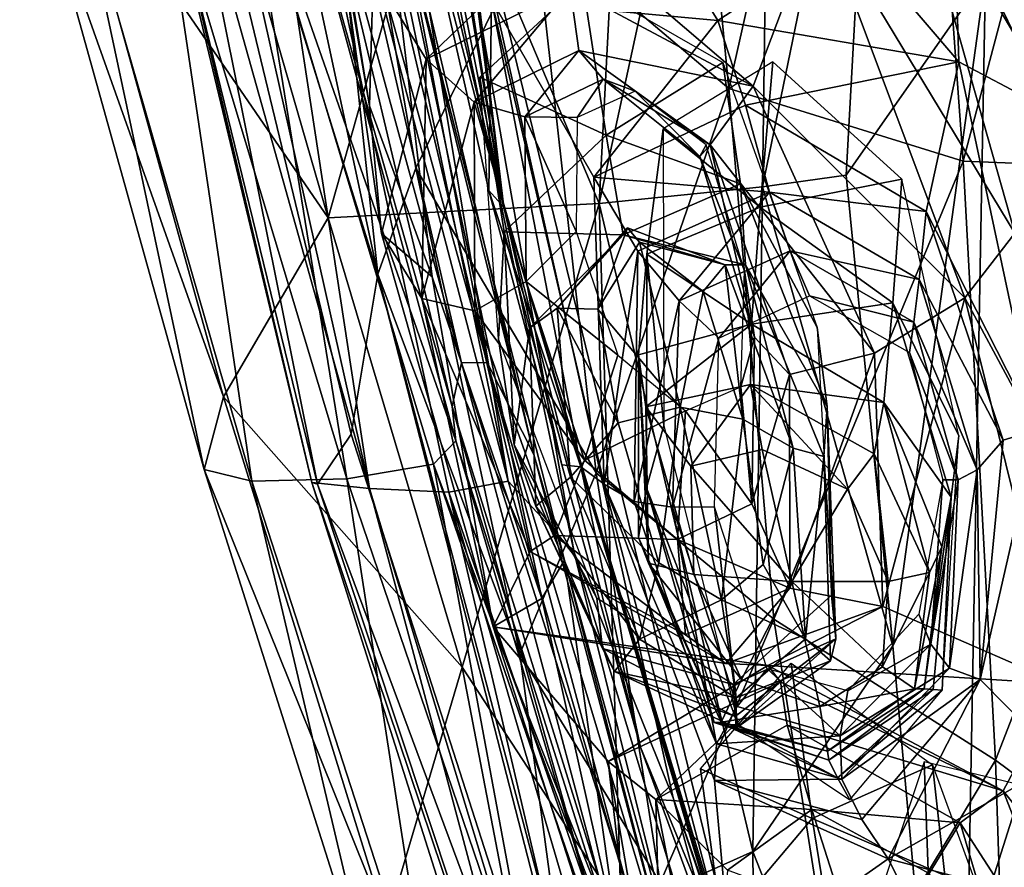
# Model space of a CAD drawing. Extents: x -76 to 76, y -20 to 79.
# Tile 13 of 175: x -0.893 to -0.298, y -18.351 to -17.838. Entities that reach past the tile are written whole.
import ezdxf

# ---------------------------------------------------------------- set-up
doc = ezdxf.new("R2010")
doc.units = 0

msp = doc.modelspace()

# ---------------------------------------------------------------- linework, layer by layer
for points in [[(-0.74654, -16.83676, 25.42612), (-0.73336, -16.85338, 25.43403), (-0.60054, -17.95145, 25.36654)], [(-0.71806, -17.24264, 25.44627), (-0.74654, -16.83676, 25.42612), (-0.60054, -17.95145, 25.36654)], [(-0.6546, -17.61019, 25.53003), (-0.60054, -17.95145, 25.36654), (-0.73336, -16.85338, 25.43403)], [(-0.71633, -17.36827, 25.49689), (-0.71806, -17.24264, 25.44627), (-0.60054, -17.95145, 25.36654)], [(-0.59793, -18.11714, 25.66612), (-0.76294, -17.32333, 25.74023), (-0.80102, -17.34014, 25.74093)], [(-0.76294, -17.32333, 25.74023), (-0.59793, -18.11714, 25.66612), (-0.72058, -17.38614, 25.68214)], [(-0.85417, -17.35131, 25.69879), (-0.68175, -18.12168, 25.62743), (-0.80102, -17.34014, 25.74093)], [(-0.68175, -18.12168, 25.62743), (-0.63381, -18.12382, 25.66545), (-0.80102, -17.34014, 25.74093)], [(-0.63381, -18.12382, 25.66545), (-0.59793, -18.11714, 25.66612), (-0.80102, -17.34014, 25.74093)], [(-0.68175, -18.12168, 25.62743), (-0.85417, -17.35131, 25.69879), (-0.89327, -17.36764, 25.62795)], [(-0.63961, -17.71992, 26.43164), (-0.54287, -17.94925, 26.47017), (-0.5125, -17.36156, 26.6471)], [(-0.43777, -17.46297, 26.73144), (-0.5125, -17.36156, 26.6471), (-0.54287, -17.94925, 26.47017)], [(-0.71661, -18.11795, 25.5647), (-0.89327, -17.36764, 25.62795), (-0.88916, -17.3983, 25.53246)], [(-0.71661, -18.11795, 25.5647), (-0.68175, -18.12168, 25.62743), (-0.89327, -17.36764, 25.62795)], [(-0.67364, -17.64281, 25.49241), (-0.71633, -17.36827, 25.49689), (-0.60054, -17.95145, 25.36654)], [(-0.59793, -18.11714, 25.66612), (-0.55809, -18.16034, 25.62214), (-0.72058, -17.38614, 25.68214)], [(-0.6546, -17.61019, 25.53003), (-0.72058, -17.38614, 25.68214), (-0.55809, -18.16034, 25.62214)], [(-0.30941, -17.81123, 26.84157), (-0.22794, -17.97556, 26.86744), (-0.20357, -17.38516, 27.03666)], [(-0.51165, -17.39292, 25.00135), (-0.46468, -17.87974, 25.02878), (-0.58194, -17.78032, 25.07188)], [(-0.51165, -17.39292, 25.00135), (-0.36005, -17.41498, 24.93953), (-0.46468, -17.87974, 25.02878)], [(-0.71327, -18.11903, 25.48515), (-0.71661, -18.11795, 25.5647), (-0.88916, -17.3983, 25.53246)], [(-0.71327, -18.11903, 25.48515), (-0.88916, -17.3983, 25.53246), (-0.85377, -17.42174, 25.44024)], [(-0.36005, -17.41498, 24.93953), (-0.1854, -17.40444, 24.83019), (-0.32292, -17.92355, 24.99233)], [(-0.1854, -17.40444, 24.83019), (-0.16498, -17.92995, 24.90194), (-0.32292, -17.92355, 24.99233)], [(-0.36005, -17.41498, 24.93953), (-0.32292, -17.92355, 24.99233), (-0.46468, -17.87974, 25.02878)], [(-0.799, -17.42072, 25.40352), (-0.67672, -17.99199, 25.36349), (-0.85377, -17.42174, 25.44024)], [(-0.67672, -17.99199, 25.36349), (-0.69291, -18.0887, 25.40929), (-0.85377, -17.42174, 25.44024)], [(-0.69291, -18.0887, 25.40929), (-0.71327, -18.11903, 25.48515), (-0.85377, -17.42174, 25.44024)], [(-0.67672, -17.99199, 25.36349), (-0.799, -17.42072, 25.40352), (-0.73365, -17.46217, 25.35207)], [(-0.65382, -17.92793, 25.30908), (-0.67672, -17.99199, 25.36349), (-0.73365, -17.46217, 25.35207)], [(-0.65382, -17.92793, 25.30908), (-0.73365, -17.46217, 25.35207), (-0.58194, -17.78032, 25.07188)], [(-0.44417, -17.93905, 26.63523), (-0.43777, -17.46297, 26.73144), (-0.54287, -17.94925, 26.47017)], [(-0.43777, -17.46297, 26.73144), (-0.44417, -17.93905, 26.63523), (-0.37562, -17.60611, 26.82466)], [(-0.30775, -17.54062, 25.50683), (-0.33319, -17.61382, 25.59383), (-0.27985, -17.88778, 25.46818)], [(-0.30775, -17.54062, 25.50683), (-0.27985, -17.88778, 25.46818), (-0.24728, -17.77606, 25.39426)], [(-0.44417, -17.93905, 26.63523), (-0.39375, -17.93203, 26.77458), (-0.37562, -17.60611, 26.82466)], [(-0.30941, -17.81123, 26.84157), (-0.37562, -17.60611, 26.82466), (-0.39375, -17.93203, 26.77458)], [(-0.49827, -18.30881, 25.506), (-0.6546, -17.61019, 25.53003), (-0.55809, -18.16034, 25.62214)], [(-0.49827, -18.30881, 25.506), (-0.44994, -18.45183, 25.40454), (-0.6546, -17.61019, 25.53003)], [(-0.44994, -18.45183, 25.40454), (-0.60054, -17.95145, 25.36654), (-0.6546, -17.61019, 25.53003)], [(-0.3915, -17.78635, 25.61893), (-0.32554, -17.86354, 25.57766), (-0.33319, -17.61382, 25.59383)], [(-0.33319, -17.61382, 25.59383), (-0.32554, -17.86354, 25.57766), (-0.27985, -17.88778, 25.46818)], [(-0.65318, -17.74912, 25.51532), (-0.67364, -17.64281, 25.49241), (-0.60054, -17.95145, 25.36654)], [(-0.16792, -17.64738, 26.45435), (-0.13628, -17.89737, 26.42451), (-0.29961, -17.69572, 26.33011)], [(-0.70679, -17.95788, 26.19688), (-0.78973, -17.67024, 26.21292), (-0.86322, -17.72977, 26.00266)], [(-0.70679, -17.95788, 26.19688), (-0.63961, -17.71992, 26.43164), (-0.78973, -17.67024, 26.21292)], [(-0.70594, -17.7006, 26.15162), (-0.62626, -18.04569, 26.07743), (-0.71796, -17.71017, 26.10473)], [(-0.70594, -17.7006, 26.15162), (-0.69278, -17.69755, 26.18097), (-0.61065, -18.04531, 26.1471)], [(-0.62626, -18.04569, 26.07743), (-0.70594, -17.7006, 26.15162), (-0.61065, -18.04531, 26.1471)], [(-0.61065, -18.04531, 26.1471), (-0.69278, -17.69755, 26.18097), (-0.675, -17.70732, 26.2164)], [(-0.35665, -17.73723, 26.19312), (-0.29961, -17.69572, 26.33011), (-0.24383, -17.92863, 26.31529)], [(-0.13628, -17.89737, 26.42451), (-0.24383, -17.92863, 26.31529), (-0.29961, -17.69572, 26.33011)], [(-0.5824, -18.10107, 26.19025), (-0.675, -17.70732, 26.2164), (-0.67692, -17.71904, 26.1936)], [(-0.5824, -18.10107, 26.19025), (-0.61065, -18.04531, 26.1471), (-0.675, -17.70732, 26.2164)], [(-0.73228, -17.71563, 25.88904), (-0.71796, -17.71017, 26.10473), (-0.63175, -18.07207, 25.98528)], [(-0.62626, -18.04569, 26.07743), (-0.63175, -18.07207, 25.98528), (-0.71796, -17.71017, 26.10473)], [(-0.73228, -17.71563, 25.88904), (-0.62959, -18.09277, 25.84164), (-0.75932, -17.72075, 25.7461)], [(-0.62959, -18.09277, 25.84164), (-0.73228, -17.71563, 25.88904), (-0.63175, -18.07207, 25.98528)], [(-0.70556, -17.74288, 26.11413), (-0.68172, -17.89016, 26.10342), (-0.67692, -17.71904, 26.1936)], [(-0.68172, -17.89016, 26.10342), (-0.64391, -17.99352, 26.12605), (-0.67692, -17.71904, 26.1936)], [(-0.57766, -18.18814, 26.15079), (-0.56393, -18.16487, 26.19341), (-0.67692, -17.71904, 26.1936)], [(-0.56393, -18.16487, 26.19341), (-0.5824, -18.10107, 26.19025), (-0.67692, -17.71904, 26.1936)], [(-0.64391, -17.99352, 26.12605), (-0.57766, -18.18814, 26.15079), (-0.67692, -17.71904, 26.1936)], [(-0.69551, -18.11576, 25.69296), (-0.80941, -17.73659, 25.70259), (-0.75932, -17.72075, 25.7461)], [(-0.62959, -18.09277, 25.84164), (-0.64308, -18.10691, 25.73533), (-0.75932, -17.72075, 25.7461)], [(-0.64308, -18.10691, 25.73533), (-0.69551, -18.11576, 25.69296), (-0.75932, -17.72075, 25.7461)], [(-0.63961, -17.71992, 26.43164), (-0.70679, -17.95788, 26.19688), (-0.54287, -17.94925, 26.47017)], [(-0.77011, -18.06614, 25.96937), (-0.86322, -17.72977, 26.00266), (-0.88103, -17.75314, 25.82549)], [(-0.77011, -18.06614, 25.96937), (-0.70679, -17.95788, 26.19688), (-0.86322, -17.72977, 26.00266)], [(-0.75301, -18.11723, 25.69665), (-0.85811, -17.75115, 25.70783), (-0.80941, -17.73659, 25.70259)], [(-0.69551, -18.11576, 25.69296), (-0.75301, -18.11723, 25.69665), (-0.80941, -17.73659, 25.70259)], [(-0.35665, -17.73723, 26.19312), (-0.29174, -17.96713, 26.186), (-0.40968, -17.77185, 26.06489)], [(-0.29174, -17.96713, 26.186), (-0.35665, -17.73723, 26.19312), (-0.24383, -17.92863, 26.31529)], [(-0.68172, -17.89016, 26.10342), (-0.70556, -17.74288, 26.11413), (-0.70166, -17.77399, 26.0641)], [(-0.65318, -17.74912, 25.51532), (-0.60967, -17.94133, 25.47654), (-0.60812, -17.82574, 25.58043)], [(-0.60967, -17.94133, 25.47654), (-0.65318, -17.74912, 25.51532), (-0.60054, -17.95145, 25.36654)], [(-0.78169, -18.11004, 25.80526), (-0.88103, -17.75314, 25.82549), (-0.85811, -17.75115, 25.70783)], [(-0.78169, -18.11004, 25.80526), (-0.77011, -18.06614, 25.96937), (-0.88103, -17.75314, 25.82549)], [(-0.75301, -18.11723, 25.69665), (-0.78169, -18.11004, 25.80526), (-0.85811, -17.75115, 25.70783)], [(-0.56322, -17.78098, 26.04844), (-0.40968, -17.77185, 26.06489), (-0.44988, -17.87828, 26.04478)], [(-0.44988, -17.87828, 26.04478), (-0.40968, -17.77185, 26.06489), (-0.32197, -18.00636, 26.08055)], [(-0.29174, -17.96713, 26.186), (-0.32197, -18.00636, 26.08055), (-0.40968, -17.77185, 26.06489)], [(-0.67455, -17.96745, 26.06973), (-0.68172, -17.89016, 26.10342), (-0.70166, -17.77399, 26.0641)], [(-0.67455, -17.96745, 26.06973), (-0.70166, -17.77399, 26.0641), (-0.64747, -17.86192, 26.04533)], [(-0.64747, -17.86192, 26.04533), (-0.70166, -17.77399, 26.0641), (-0.56322, -17.78098, 26.04844)], [(-0.54474, -18.11205, 25.10136), (-0.65382, -17.92793, 25.30908), (-0.58194, -17.78032, 25.07188)], [(-0.56044, -17.81905, 26.04589), (-0.64747, -17.86192, 26.04533), (-0.56322, -17.78098, 26.04844)], [(-0.54474, -18.11205, 25.10136), (-0.58194, -17.78032, 25.07188), (-0.46468, -17.87974, 25.02878)], [(-0.56044, -17.81905, 26.04589), (-0.56322, -17.78098, 26.04844), (-0.44988, -17.87828, 26.04478)], [(-0.49053, -17.80706, 25.61292), (-0.47123, -17.83846, 25.59778), (-0.3915, -17.78635, 25.61893)], [(-0.47123, -17.83846, 25.59778), (-0.32554, -17.86354, 25.57766), (-0.3915, -17.78635, 25.61893)], [(-0.47123, -17.83846, 25.59778), (-0.49053, -17.80706, 25.61292), (-0.60812, -17.82574, 25.58043)], [(-0.36542, -18.21675, 26.72461), (-0.30941, -17.81123, 26.84157), (-0.39375, -17.93203, 26.77458)], [(-0.30941, -17.81123, 26.84157), (-0.36542, -18.21675, 26.72461), (-0.32489, -18.65975, 26.68877)], [(-0.22794, -17.97556, 26.86744), (-0.30941, -17.81123, 26.84157), (-0.32489, -18.65975, 26.68877)], [(-0.64747, -17.86192, 26.04533), (-0.56044, -17.81905, 26.04589), (-0.61861, -17.88796, 26.05374)], [(-0.56044, -17.81905, 26.04589), (-0.5553, -17.85667, 26.05401), (-0.61861, -17.88796, 26.05374)], [(-0.55296, -17.81514, 26.14237), (-0.53875, -17.90785, 26.0236), (-0.61502, -17.87271, 26.14639)], [(-0.56044, -17.81905, 26.04589), (-0.44988, -17.87828, 26.04478), (-0.5553, -17.85667, 26.05401)], [(-0.53875, -17.90785, 26.0236), (-0.55296, -17.81514, 26.14237), (-0.46817, -17.86385, 26.13928)], [(-0.55414, -18.10843, 25.52884), (-0.60812, -17.82574, 25.58043), (-0.60967, -17.94133, 25.47654)], [(-0.53988, -18.11909, 25.56659), (-0.54617, -17.9332, 25.5876), (-0.60812, -17.82574, 25.58043)], [(-0.55414, -18.10843, 25.52884), (-0.53988, -18.11909, 25.56659), (-0.60812, -17.82574, 25.58043)], [(-0.47123, -17.83846, 25.59778), (-0.60812, -17.82574, 25.58043), (-0.54617, -17.9332, 25.5876)], [(-0.45449, -17.88967, 25.59145), (-0.47123, -17.83846, 25.59778), (-0.54617, -17.9332, 25.5876)], [(-0.47123, -17.83846, 25.59778), (-0.45449, -17.88967, 25.59145), (-0.32554, -17.86354, 25.57766)], [(-0.65026, -18.00666, 26.04222), (-0.67455, -17.96745, 26.06973), (-0.64747, -17.86192, 26.04533)], [(-0.65026, -18.00666, 26.04222), (-0.64747, -17.86192, 26.04533), (-0.61861, -17.88796, 26.05374)], [(-0.58793, -17.89689, 26.08893), (-0.61861, -17.88796, 26.05374), (-0.5553, -17.85667, 26.05401)], [(-0.5406, -17.87404, 26.08909), (-0.58793, -17.89689, 26.08893), (-0.5553, -17.85667, 26.05401)], [(-0.5406, -17.87404, 26.08909), (-0.5553, -17.85667, 26.05401), (-0.47585, -17.91375, 26.05337)], [(-0.44988, -17.87828, 26.04478), (-0.47585, -17.91375, 26.05337), (-0.5553, -17.85667, 26.05401)], [(-0.45756, -17.93732, 26.02397), (-0.53875, -17.90785, 26.0236), (-0.46817, -17.86385, 26.13928)], [(-0.44556, -17.9514, 25.55508), (-0.43798, -17.86345, 25.44496), (-0.50432, -17.90403, 25.44134)], [(-0.45756, -17.93732, 26.02397), (-0.46817, -17.86385, 26.13928), (-0.41128, -18.02414, 26.13961)], [(-0.45449, -17.88967, 25.59145), (-0.34523, -17.95411, 25.58243), (-0.32554, -17.86354, 25.57766)], [(-0.43798, -17.86345, 25.44496), (-0.44556, -17.9514, 25.55508), (-0.35998, -17.9345, 25.43792)], [(-0.2782, -18.08609, 25.52594), (-0.32554, -17.86354, 25.57766), (-0.34523, -17.95411, 25.58243)], [(-0.27985, -17.88778, 25.46818), (-0.32554, -17.86354, 25.57766), (-0.2782, -18.08609, 25.52594)], [(-0.53875, -17.90785, 26.0236), (-0.60042, -17.9663, 26.03485), (-0.61502, -17.87271, 26.14639)], [(-0.60374, -18.03124, 26.14888), (-0.61502, -17.87271, 26.14639), (-0.60042, -17.9663, 26.03485)], [(-0.58793, -17.89689, 26.08893), (-0.5406, -17.87404, 26.08909), (-0.55636, -17.89726, 26.13751)], [(-0.5406, -17.87404, 26.08909), (-0.52113, -17.88128, 26.13765), (-0.55636, -17.89726, 26.13751)], [(-0.5406, -17.87404, 26.08909), (-0.48202, -17.92081, 26.08868), (-0.52113, -17.88128, 26.13765)], [(-0.48202, -17.92081, 26.08868), (-0.5406, -17.87404, 26.08909), (-0.47585, -17.91375, 26.05337)], [(-0.43734, -18.20059, 25.05395), (-0.54474, -18.11205, 25.10136), (-0.46468, -17.87974, 25.02878)], [(-0.44988, -17.87828, 26.04478), (-0.37649, -18.0398, 26.04283), (-0.47585, -17.91375, 26.05337)], [(-0.43734, -18.20059, 25.05395), (-0.46468, -17.87974, 25.02878), (-0.32292, -17.92355, 24.99233)], [(-0.37649, -18.0398, 26.04283), (-0.44988, -17.87828, 26.04478), (-0.32197, -18.00636, 26.08055)], [(-0.48202, -17.92081, 26.08868), (-0.4783, -17.91366, 26.13735), (-0.52113, -17.88128, 26.13765)], [(-0.68172, -17.89016, 26.10342), (-0.67455, -17.96745, 26.06973), (-0.64391, -17.99352, 26.12605)], [(-0.61805, -18.01423, 26.05219), (-0.65026, -18.00666, 26.04222), (-0.61861, -17.88796, 26.05374)], [(-0.58709, -17.99649, 26.08805), (-0.61805, -18.01423, 26.05219), (-0.61861, -17.88796, 26.05374)], [(-0.58793, -17.89689, 26.08893), (-0.58709, -17.99649, 26.08805), (-0.61861, -17.88796, 26.05374)], [(-0.45449, -17.88967, 25.59145), (-0.54617, -17.9332, 25.5876), (-0.44, -17.94229, 25.57226)], [(-0.45449, -17.88967, 25.59145), (-0.44, -17.94229, 25.57226), (-0.34523, -17.95411, 25.58243)], [(-0.58709, -17.99649, 26.08805), (-0.58793, -17.89689, 26.08893), (-0.55677, -17.96612, 26.13686)], [(-0.58793, -17.89689, 26.08893), (-0.55636, -17.89726, 26.13751), (-0.55677, -17.96612, 26.13686)], [(-0.51407, -17.97981, 25.54473), (-0.44556, -17.9514, 25.55508), (-0.50432, -17.90403, 25.44134)], [(-0.51407, -17.97981, 25.54473), (-0.50432, -17.90403, 25.44134), (-0.50382, -18.08357, 25.42489)], [(-0.53875, -17.90785, 26.0236), (-0.52841, -17.96822, 25.92254), (-0.60042, -17.9663, 26.03485)], [(-0.53875, -17.90785, 26.0236), (-0.45756, -17.93732, 26.02397), (-0.52841, -17.96822, 25.92254)], [(-0.45506, -17.98987, 26.13668), (-0.4783, -17.91366, 26.13735), (-0.48202, -17.92081, 26.08868)], [(-0.44911, -18.0301, 26.08783), (-0.48202, -17.92081, 26.08868), (-0.47585, -17.91375, 26.05337)], [(-0.37649, -18.0398, 26.04283), (-0.42797, -18.05264, 26.05216), (-0.47585, -17.91375, 26.05337)], [(-0.42797, -18.05264, 26.05216), (-0.44911, -18.0301, 26.08783), (-0.47585, -17.91375, 26.05337)], [(-0.44911, -18.0301, 26.08783), (-0.45506, -17.98987, 26.13668), (-0.48202, -17.92081, 26.08868)], [(-0.30329, -18.28598, 25.02199), (-0.43734, -18.20059, 25.05395), (-0.32292, -17.92355, 24.99233)], [(-0.30329, -18.28598, 25.02199), (-0.32292, -17.92355, 24.99233), (-0.16498, -17.92995, 24.90194)], [(-0.67672, -17.99199, 25.36349), (-0.65382, -17.92793, 25.30908), (-0.59092, -18.22168, 25.27115)], [(-0.65382, -17.92793, 25.30908), (-0.54474, -18.11205, 25.10136), (-0.59092, -18.22168, 25.27115)], [(-0.54617, -17.9332, 25.5876), (-0.53988, -18.11909, 25.56659), (-0.51956, -17.97813, 25.57191)], [(-0.54617, -17.9332, 25.5876), (-0.51956, -17.97813, 25.57191), (-0.44, -17.94229, 25.57226)], [(-0.36542, -18.21675, 26.72461), (-0.39375, -17.93203, 26.77458), (-0.44417, -17.93905, 26.63523)], [(-0.15475, -18.39662, 24.98203), (-0.30329, -18.28598, 25.02199), (-0.16498, -17.92995, 24.90194)], [(-0.45006, -18.34124, 26.56554), (-0.44417, -17.93905, 26.63523), (-0.54287, -17.94925, 26.47017)], [(-0.45756, -17.93732, 26.02397), (-0.45457, -17.98631, 25.92496), (-0.52841, -17.96822, 25.92254)], [(-0.40508, -18.07204, 26.04069), (-0.45756, -17.93732, 26.02397), (-0.41128, -18.02414, 26.13961)], [(-0.45756, -17.93732, 26.02397), (-0.40508, -18.07204, 26.04069), (-0.45457, -17.98631, 25.92496)], [(-0.45006, -18.34124, 26.56554), (-0.36542, -18.21675, 26.72461), (-0.44417, -17.93905, 26.63523)], [(-0.44556, -17.9514, 25.55508), (-0.36538, -18.00931, 25.54609), (-0.35998, -17.9345, 25.43792)], [(-0.3255, -18.08983, 25.4224), (-0.35998, -17.9345, 25.43792), (-0.36538, -18.00931, 25.54609)], [(-0.56554, -18.10733, 25.46937), (-0.55414, -18.10843, 25.52884), (-0.60967, -17.94133, 25.47654)], [(-0.56554, -18.10733, 25.46937), (-0.60967, -17.94133, 25.47654), (-0.60054, -17.95145, 25.36654)], [(-0.44, -17.94229, 25.57226), (-0.51956, -17.97813, 25.57191), (-0.49468, -18.00815, 25.51724)], [(-0.42745, -17.97794, 25.51852), (-0.44, -17.94229, 25.57226), (-0.49468, -18.00815, 25.51724)], [(-0.44, -17.94229, 25.57226), (-0.34949, -17.99524, 25.56622), (-0.34523, -17.95411, 25.58243)], [(-0.44, -17.94229, 25.57226), (-0.42745, -17.97794, 25.51852), (-0.34949, -17.99524, 25.56622)], [(-0.70679, -17.95788, 26.19688), (-0.62573, -18.22968, 26.17946), (-0.54287, -17.94925, 26.47017)], [(-0.52961, -18.37698, 26.39139), (-0.54287, -17.94925, 26.47017), (-0.62573, -18.22968, 26.17946)], [(-0.44453, -18.47907, 25.40726), (-0.51804, -18.27815, 25.42042), (-0.60054, -17.95145, 25.36654)], [(-0.44994, -18.45183, 25.40454), (-0.44453, -18.47907, 25.40726), (-0.60054, -17.95145, 25.36654)], [(-0.51804, -18.27815, 25.42042), (-0.56554, -18.10733, 25.46937), (-0.60054, -17.95145, 25.36654)], [(-0.52961, -18.37698, 26.39139), (-0.45006, -18.34124, 26.56554), (-0.54287, -17.94925, 26.47017)], [(-0.44556, -17.9514, 25.55508), (-0.51407, -17.97981, 25.54473), (-0.45083, -18.02219, 25.65958)], [(-0.44556, -17.9514, 25.55508), (-0.45083, -18.02219, 25.65958), (-0.36538, -18.00931, 25.54609)], [(-0.29875, -18.09233, 25.56601), (-0.34523, -17.95411, 25.58243), (-0.34949, -17.99524, 25.56622)], [(-0.29875, -18.09233, 25.56601), (-0.2782, -18.08609, 25.52594), (-0.34523, -17.95411, 25.58243)], [(-0.70679, -17.95788, 26.19688), (-0.77011, -18.06614, 25.96937), (-0.62573, -18.22968, 26.17946)], [(-0.67455, -17.96745, 26.06973), (-0.60705, -18.20528, 26.05741), (-0.64391, -17.99352, 26.12605)], [(-0.67455, -17.96745, 26.06973), (-0.65026, -18.00666, 26.04222), (-0.60705, -18.20528, 26.05741)], [(-0.59436, -18.0953, 26.05297), (-0.60374, -18.03124, 26.14888), (-0.60042, -17.9663, 26.03485)], [(-0.59436, -18.0953, 26.05297), (-0.60042, -17.9663, 26.03485), (-0.58512, -18.02464, 25.93834)], [(-0.52841, -17.96822, 25.92254), (-0.58512, -18.02464, 25.93834), (-0.60042, -17.9663, 26.03485)], [(-0.58709, -17.99649, 26.08805), (-0.55677, -17.96612, 26.13686), (-0.53175, -18.04092, 26.13617)], [(-0.56841, -18.01252, 25.8719), (-0.58512, -18.02464, 25.93834), (-0.52841, -17.96822, 25.92254)], [(-0.52583, -17.96389, 25.85689), (-0.56841, -18.01252, 25.8719), (-0.52841, -17.96822, 25.92254)], [(-0.56841, -18.01252, 25.8719), (-0.52583, -17.96389, 25.85689), (-0.54372, -18.01306, 25.84548)], [(-0.52583, -17.96389, 25.85689), (-0.51854, -17.97269, 25.82644), (-0.54372, -18.01306, 25.84548)], [(-0.52583, -17.96389, 25.85689), (-0.52841, -17.96822, 25.92254), (-0.46683, -17.98634, 25.85853)], [(-0.52841, -17.96822, 25.92254), (-0.45457, -17.98631, 25.92496), (-0.46683, -17.98634, 25.85853)], [(-0.52583, -17.96389, 25.85689), (-0.46683, -17.98634, 25.85853), (-0.51854, -17.97269, 25.82644)], [(-0.29174, -17.96713, 26.186), (-0.22205, -18.19248, 26.18061), (-0.32197, -18.00636, 26.08055)], [(-0.51854, -17.97269, 25.82644), (-0.49408, -18.07246, 25.831), (-0.54372, -18.01306, 25.84548)], [(-0.49408, -18.07246, 25.831), (-0.51854, -17.97269, 25.82644), (-0.48005, -18.00239, 25.83712)], [(-0.46683, -17.98634, 25.85853), (-0.48005, -18.00239, 25.83712), (-0.51854, -17.97269, 25.82644)], [(-0.53988, -18.11909, 25.56659), (-0.52174, -18.12949, 25.55997), (-0.51956, -17.97813, 25.57191)], [(-0.49468, -18.00815, 25.51724), (-0.51956, -17.97813, 25.57191), (-0.52174, -18.12949, 25.55997)], [(-0.51407, -17.97981, 25.54473), (-0.51911, -18.04081, 25.64359), (-0.45083, -18.02219, 25.65958)], [(-0.51407, -17.97981, 25.54473), (-0.5143, -18.12114, 25.51573), (-0.51911, -18.04081, 25.64359)], [(-0.5143, -18.12114, 25.51573), (-0.51407, -17.97981, 25.54473), (-0.50382, -18.08357, 25.42489)], [(-0.42745, -17.97794, 25.51852), (-0.49468, -18.00815, 25.51724), (-0.47066, -18.03069, 25.44309)], [(-0.41587, -18.00511, 25.44751), (-0.42745, -17.97794, 25.51852), (-0.47066, -18.03069, 25.44309)], [(-0.42745, -17.97794, 25.51852), (-0.35266, -18.02107, 25.51355), (-0.34949, -17.99524, 25.56622)], [(-0.42745, -17.97794, 25.51852), (-0.41587, -18.00511, 25.44751), (-0.35266, -18.02107, 25.51355)], [(-0.22794, -17.97556, 26.86744), (-0.32489, -18.65975, 26.68877), (0.00115, -18.64204, 26.75515)], [(-0.45614, -18.07977, 25.84145), (-0.48005, -18.00239, 25.83712), (-0.46683, -17.98634, 25.85853)], [(-0.42565, -18.0973, 25.88367), (-0.46683, -17.98634, 25.85853), (-0.45457, -17.98631, 25.92496)], [(-0.42565, -18.0973, 25.88367), (-0.45614, -18.07977, 25.84145), (-0.46683, -17.98634, 25.85853)], [(-0.40508, -18.07204, 26.04069), (-0.40712, -18.1023, 25.95198), (-0.45457, -17.98631, 25.92496)], [(-0.40712, -18.1023, 25.95198), (-0.42565, -18.0973, 25.88367), (-0.45457, -17.98631, 25.92496)], [(-0.69291, -18.0887, 25.40929), (-0.67672, -17.99199, 25.36349), (-0.48867, -18.72349, 25.36716)], [(-0.67672, -17.99199, 25.36349), (-0.56511, -18.41311, 25.31474), (-0.48867, -18.72349, 25.36716)], [(-0.56511, -18.41311, 25.31474), (-0.67672, -17.99199, 25.36349), (-0.59092, -18.22168, 25.27115)], [(-0.45506, -17.98987, 26.13668), (-0.44911, -18.0301, 26.08783), (-0.45725, -18.06013, 26.13605)], [(-0.57766, -18.18814, 26.15079), (-0.64391, -17.99352, 26.12605), (-0.60705, -18.20528, 26.05741)], [(-0.58709, -17.99649, 26.08805), (-0.55175, -18.1045, 26.08712), (-0.61805, -18.01423, 26.05219)], [(-0.55175, -18.1045, 26.08712), (-0.58709, -17.99649, 26.08805), (-0.53175, -18.04092, 26.13617)], [(-0.31447, -18.11034, 25.559), (-0.34949, -17.99524, 25.56622), (-0.35266, -18.02107, 25.51355)], [(-0.31447, -18.11034, 25.559), (-0.29875, -18.09233, 25.56601), (-0.34949, -17.99524, 25.56622)], [(-0.45614, -18.07977, 25.84145), (-0.49408, -18.07246, 25.831), (-0.48005, -18.00239, 25.83712)], [(-0.41587, -18.00511, 25.44751), (-0.35527, -18.03925, 25.44263), (-0.35266, -18.02107, 25.51355)], [(-0.65026, -18.00666, 26.04222), (-0.58461, -18.15969, 26.03926), (-0.60705, -18.20528, 26.05741)], [(-0.65026, -18.00666, 26.04222), (-0.61805, -18.01423, 26.05219), (-0.58461, -18.15969, 26.03926)], [(-0.49873, -18.13289, 25.50628), (-0.49468, -18.00815, 25.51724), (-0.52174, -18.12949, 25.55997)], [(-0.49468, -18.00815, 25.51724), (-0.49873, -18.13289, 25.50628), (-0.47066, -18.03069, 25.44309)], [(-0.45083, -18.02219, 25.65958), (-0.3709, -18.06952, 25.64792), (-0.36538, -18.00931, 25.54609)], [(-0.37649, -18.0398, 26.04283), (-0.32197, -18.00636, 26.08055), (-0.37155, -18.19304, 26.04074)], [(-0.32197, -18.00636, 26.08055), (-0.26437, -18.23971, 26.05803), (-0.37155, -18.19304, 26.04074)], [(-0.33017, -18.12695, 25.51704), (-0.36538, -18.00931, 25.54609), (-0.3709, -18.06952, 25.64792)], [(-0.33017, -18.12695, 25.51704), (-0.3255, -18.08983, 25.4224), (-0.36538, -18.00931, 25.54609)], [(-0.22205, -18.19248, 26.18061), (-0.26437, -18.23971, 26.05803), (-0.32197, -18.00636, 26.08055)], [(-0.61805, -18.01423, 26.05219), (-0.56997, -18.15009, 26.05063), (-0.58461, -18.15969, 26.03926)], [(-0.55175, -18.1045, 26.08712), (-0.56997, -18.15009, 26.05063), (-0.61805, -18.01423, 26.05219)], [(-0.56841, -18.01252, 25.8719), (-0.56036, -18.11482, 25.89675), (-0.58512, -18.02464, 25.93834)], [(-0.56036, -18.11482, 25.89675), (-0.56841, -18.01252, 25.8719), (-0.53148, -18.08195, 25.85015)], [(-0.56841, -18.01252, 25.8719), (-0.54372, -18.01306, 25.84548), (-0.53148, -18.08195, 25.85015)], [(-0.49408, -18.07246, 25.831), (-0.53148, -18.08195, 25.85015), (-0.54372, -18.01306, 25.84548)], [(-0.45083, -18.02219, 25.65958), (-0.51911, -18.04081, 25.64359), (-0.5147, -18.07221, 25.73342)], [(-0.4515, -18.05865, 25.75284), (-0.45083, -18.02219, 25.65958), (-0.5147, -18.07221, 25.73342)], [(-0.45083, -18.02219, 25.65958), (-0.4515, -18.05865, 25.75284), (-0.3709, -18.06952, 25.64792)], [(-0.32592, -18.11636, 25.50575), (-0.35266, -18.02107, 25.51355), (-0.35527, -18.03925, 25.44263)], [(-0.32592, -18.11636, 25.50575), (-0.31447, -18.11034, 25.559), (-0.35266, -18.02107, 25.51355)], [(-0.58117, -18.13221, 25.96596), (-0.59436, -18.0953, 26.05297), (-0.58512, -18.02464, 25.93834)], [(-0.56036, -18.11482, 25.89675), (-0.58117, -18.13221, 25.96596), (-0.58512, -18.02464, 25.93834)], [(-0.40508, -18.07204, 26.04069), (-0.41128, -18.02414, 26.13961), (-0.40249, -18.1862, 26.14225)], [(-0.60374, -18.03124, 26.14888), (-0.59436, -18.0953, 26.05297), (-0.54435, -18.188, 26.14905)], [(-0.49873, -18.13289, 25.50628), (-0.47328, -18.1327, 25.42844), (-0.47066, -18.03069, 25.44309)], [(-0.44911, -18.0301, 26.08783), (-0.45069, -18.13099, 26.08704), (-0.45725, -18.06013, 26.13605)], [(-0.44911, -18.0301, 26.08783), (-0.42797, -18.05264, 26.05216), (-0.45069, -18.13099, 26.08704)], [(-0.55175, -18.1045, 26.08712), (-0.53175, -18.04092, 26.13617), (-0.4907, -18.0747, 26.13589)], [(-0.5143, -18.12114, 25.51573), (-0.51925, -18.15135, 25.60175), (-0.51911, -18.04081, 25.64359)], [(-0.51925, -18.15135, 25.60175), (-0.51316, -18.16685, 25.67811), (-0.51911, -18.04081, 25.64359)], [(-0.51316, -18.16685, 25.67811), (-0.5147, -18.07221, 25.73342), (-0.51911, -18.04081, 25.64359)], [(-0.42797, -18.05264, 26.05216), (-0.37649, -18.0398, 26.04283), (-0.42762, -18.18193, 26.05096)], [(-0.37649, -18.0398, 26.04283), (-0.37155, -18.19304, 26.04074), (-0.42762, -18.18193, 26.05096)], [(-0.33523, -18.11639, 25.4294), (-0.32592, -18.11636, 25.50575), (-0.35527, -18.03925, 25.44263)], [(-0.62626, -18.04569, 26.07743), (-0.54195, -18.36087, 25.99296), (-0.63175, -18.07207, 25.98528)], [(-0.62626, -18.04569, 26.07743), (-0.61065, -18.04531, 26.1471), (-0.52705, -18.35894, 26.09852)], [(-0.54195, -18.36087, 25.99296), (-0.62626, -18.04569, 26.07743), (-0.52705, -18.35894, 26.09852)], [(-0.5824, -18.10107, 26.19025), (-0.49455, -18.43243, 26.15617), (-0.61065, -18.04531, 26.1471)], [(-0.49455, -18.43243, 26.15617), (-0.52705, -18.35894, 26.09852), (-0.61065, -18.04531, 26.1471)], [(-0.42797, -18.05264, 26.05216), (-0.42762, -18.18193, 26.05096), (-0.45069, -18.13099, 26.08704)], [(-0.4515, -18.05865, 25.75284), (-0.5147, -18.07221, 25.73342), (-0.48758, -18.10808, 25.76331)], [(-0.44445, -18.0981, 25.79741), (-0.4515, -18.05865, 25.75284), (-0.48758, -18.10808, 25.76331)], [(-0.4515, -18.05865, 25.75284), (-0.37664, -18.10057, 25.73708), (-0.3709, -18.06952, 25.64792)], [(-0.4515, -18.05865, 25.75284), (-0.44445, -18.0981, 25.79741), (-0.39288, -18.12193, 25.76769)], [(-0.37664, -18.10057, 25.73708), (-0.4515, -18.05865, 25.75284), (-0.39288, -18.12193, 25.76769)], [(-0.4907, -18.0747, 26.13589), (-0.45725, -18.06013, 26.13605), (-0.45069, -18.13099, 26.08704)], [(-0.77011, -18.06614, 25.96937), (-0.78169, -18.11004, 25.80526), (-0.67159, -18.38409, 25.94211)], [(-0.77011, -18.06614, 25.96937), (-0.67159, -18.38409, 25.94211), (-0.62573, -18.22968, 26.17946)], [(-0.37664, -18.10057, 25.73708), (-0.3432, -18.17235, 25.68685), (-0.3709, -18.06952, 25.64792)], [(-0.3432, -18.17235, 25.68685), (-0.33577, -18.15685, 25.60681), (-0.3709, -18.06952, 25.64792)], [(-0.33577, -18.15685, 25.60681), (-0.33017, -18.12695, 25.51704), (-0.3709, -18.06952, 25.64792)], [(-0.62959, -18.09277, 25.84164), (-0.63175, -18.07207, 25.98528), (-0.53999, -18.39826, 25.87383)], [(-0.54195, -18.36087, 25.99296), (-0.53999, -18.39826, 25.87383), (-0.63175, -18.07207, 25.98528)], [(-0.49559, -18.15256, 26.08679), (-0.55175, -18.1045, 26.08712), (-0.4907, -18.0747, 26.13589)], [(-0.53148, -18.08195, 25.85015), (-0.49408, -18.07246, 25.831), (-0.5069, -18.1666, 25.87592)], [(-0.51316, -18.16685, 25.67811), (-0.4857, -18.17368, 25.73332), (-0.5147, -18.07221, 25.73342)], [(-0.4857, -18.17368, 25.73332), (-0.48758, -18.10808, 25.76331), (-0.5147, -18.07221, 25.73342)], [(-0.49408, -18.07246, 25.831), (-0.46908, -18.18903, 25.86516), (-0.5069, -18.1666, 25.87592)], [(-0.49559, -18.15256, 26.08679), (-0.4907, -18.0747, 26.13589), (-0.45069, -18.13099, 26.08704)], [(-0.49408, -18.07246, 25.831), (-0.45614, -18.07977, 25.84145), (-0.46908, -18.18903, 25.86516)], [(-0.40508, -18.07204, 26.04069), (-0.39992, -18.21258, 26.06048), (-0.40712, -18.1023, 25.95198)], [(-0.39992, -18.21258, 26.06048), (-0.40508, -18.07204, 26.04069), (-0.40249, -18.1862, 26.14225)], [(-0.56036, -18.11482, 25.89675), (-0.53148, -18.08195, 25.85015), (-0.5069, -18.1666, 25.87592)], [(-0.45614, -18.07977, 25.84145), (-0.44373, -18.16753, 25.87072), (-0.46908, -18.18903, 25.86516)], [(-0.45614, -18.07977, 25.84145), (-0.42565, -18.0973, 25.88367), (-0.44373, -18.16753, 25.87072)], [(-0.5143, -18.12114, 25.51573), (-0.50382, -18.08357, 25.42489), (-0.45874, -18.26469, 25.40781)], [(-0.29875, -18.09233, 25.56601), (-0.31255, -18.2372, 25.54944), (-0.2782, -18.08609, 25.52594)], [(-0.31255, -18.2372, 25.54944), (-0.26397, -18.28655, 25.50419), (-0.2782, -18.08609, 25.52594)], [(-0.71327, -18.11903, 25.48515), (-0.69291, -18.0887, 25.40929), (-0.48867, -18.72349, 25.36716)], [(-0.62959, -18.09277, 25.84164), (-0.52191, -18.43291, 25.78997), (-0.64308, -18.10691, 25.73533)], [(-0.52191, -18.43291, 25.78997), (-0.62959, -18.09277, 25.84164), (-0.53999, -18.39826, 25.87383)], [(-0.3255, -18.08983, 25.4224), (-0.33017, -18.12695, 25.51704), (-0.33559, -18.2436, 25.40751)], [(-0.29875, -18.09233, 25.56601), (-0.31447, -18.11034, 25.559), (-0.31255, -18.2372, 25.54944)], [(-0.59436, -18.0953, 26.05297), (-0.54098, -18.21849, 26.06803), (-0.54435, -18.188, 26.14905)], [(-0.59436, -18.0953, 26.05297), (-0.58117, -18.13221, 25.96596), (-0.54098, -18.21849, 26.06803)], [(-0.42655, -18.17783, 25.75584), (-0.44445, -18.0981, 25.79741), (-0.48758, -18.10808, 25.76331)], [(-0.44445, -18.0981, 25.79741), (-0.42655, -18.17783, 25.75584), (-0.39288, -18.12193, 25.76769)], [(-0.42565, -18.0973, 25.88367), (-0.41815, -18.21264, 25.91208), (-0.44373, -18.16753, 25.87072)], [(-0.42565, -18.0973, 25.88367), (-0.40712, -18.1023, 25.95198), (-0.41815, -18.21264, 25.91208)], [(-0.5824, -18.10107, 26.19025), (-0.56393, -18.16487, 26.19341), (-0.49455, -18.43243, 26.15617)], [(-0.55175, -18.1045, 26.08712), (-0.49559, -18.15256, 26.08679), (-0.56997, -18.15009, 26.05063)], [(-0.40712, -18.1023, 25.95198), (-0.40319, -18.22578, 25.98249), (-0.41815, -18.21264, 25.91208)], [(-0.39992, -18.21258, 26.06048), (-0.40319, -18.22578, 25.98249), (-0.40712, -18.1023, 25.95198)], [(-0.37664, -18.10057, 25.73708), (-0.39288, -18.12193, 25.76769), (-0.36821, -18.17786, 25.74169)], [(-0.3432, -18.17235, 25.68685), (-0.37664, -18.10057, 25.73708), (-0.36821, -18.17786, 25.74169)], [(-0.78169, -18.11004, 25.80526), (-0.75301, -18.11723, 25.69665), (-0.67565, -18.44532, 25.79037)], [(-0.78169, -18.11004, 25.80526), (-0.67565, -18.44532, 25.79037), (-0.67159, -18.38409, 25.94211)], [(-0.69551, -18.11576, 25.69296), (-0.64308, -18.10691, 25.73533), (-0.57729, -18.46342, 25.68598)], [(-0.64308, -18.10691, 25.73533), (-0.52268, -18.45731, 25.72854), (-0.57729, -18.46342, 25.68598)], [(-0.52191, -18.43291, 25.78997), (-0.52268, -18.45731, 25.72854), (-0.64308, -18.10691, 25.73533)], [(-0.54474, -18.11205, 25.10136), (-0.50617, -18.36014, 25.13543), (-0.59092, -18.22168, 25.27115)], [(-0.56554, -18.10733, 25.46937), (-0.51804, -18.27815, 25.42042), (-0.55414, -18.10843, 25.52884)], [(-0.53988, -18.11909, 25.56659), (-0.55414, -18.10843, 25.52884), (-0.46297, -18.41219, 25.49231)], [(-0.51804, -18.27815, 25.42042), (-0.46297, -18.41219, 25.49231), (-0.55414, -18.10843, 25.52884)], [(-0.54474, -18.11205, 25.10136), (-0.43734, -18.20059, 25.05395), (-0.50617, -18.36014, 25.13543)], [(-0.4857, -18.17368, 25.73332), (-0.42655, -18.17783, 25.75584), (-0.48758, -18.10808, 25.76331)], [(-0.31447, -18.11034, 25.559), (-0.33127, -18.23022, 25.55201), (-0.31255, -18.2372, 25.54944)], [(-0.31447, -18.11034, 25.559), (-0.32592, -18.11636, 25.50575), (-0.33127, -18.23022, 25.55201)], [(-0.75301, -18.11723, 25.69665), (-0.69551, -18.11576, 25.69296), (-0.64264, -18.45731, 25.6876)], [(-0.75301, -18.11723, 25.69665), (-0.64264, -18.45731, 25.6876), (-0.67565, -18.44532, 25.79037)], [(-0.71327, -18.11903, 25.48515), (-0.49961, -18.76276, 25.45155), (-0.71661, -18.11795, 25.5647)], [(-0.68175, -18.12168, 25.62743), (-0.71661, -18.11795, 25.5647), (-0.50253, -18.79361, 25.51938)], [(-0.49961, -18.76276, 25.45155), (-0.50253, -18.79361, 25.51938), (-0.71661, -18.11795, 25.5647)], [(-0.69551, -18.11576, 25.69296), (-0.57729, -18.46342, 25.68598), (-0.64264, -18.45731, 25.6876)], [(-0.59793, -18.11714, 25.66612), (-0.63381, -18.12382, 25.66545), (-0.40122, -18.79131, 25.61461)], [(-0.59793, -18.11714, 25.66612), (-0.40122, -18.79131, 25.61461), (-0.55809, -18.16034, 25.62214)], [(-0.56036, -18.11482, 25.89675), (-0.51863, -18.21273, 25.91832), (-0.58117, -18.13221, 25.96596)], [(-0.51863, -18.21273, 25.91832), (-0.56036, -18.11482, 25.89675), (-0.5069, -18.1666, 25.87592)], [(-0.33523, -18.11639, 25.4294), (-0.34971, -18.19761, 25.41591), (-0.34239, -18.21578, 25.49809)], [(-0.32592, -18.11636, 25.50575), (-0.34239, -18.21578, 25.49809), (-0.33127, -18.23022, 25.55201)], [(-0.32592, -18.11636, 25.50575), (-0.33523, -18.11639, 25.4294), (-0.34239, -18.21578, 25.49809)], [(-0.49961, -18.76276, 25.45155), (-0.71327, -18.11903, 25.48515), (-0.48867, -18.72349, 25.36716)], [(-0.68175, -18.12168, 25.62743), (-0.47315, -18.81015, 25.57446), (-0.63381, -18.12382, 25.66545)], [(-0.47315, -18.81015, 25.57446), (-0.68175, -18.12168, 25.62743), (-0.50253, -18.79361, 25.51938)], [(-0.63381, -18.12382, 25.66545), (-0.4324, -18.81015, 25.60866), (-0.40122, -18.79131, 25.61461)], [(-0.47315, -18.81015, 25.57446), (-0.4324, -18.81015, 25.60866), (-0.63381, -18.12382, 25.66545)], [(-0.53988, -18.11909, 25.56659), (-0.4733, -18.29833, 25.54572), (-0.4721, -18.27605, 25.54779)], [(-0.4733, -18.29833, 25.54572), (-0.53988, -18.11909, 25.56659), (-0.46297, -18.41219, 25.49231)], [(-0.52174, -18.12949, 25.55997), (-0.53988, -18.11909, 25.56659), (-0.4721, -18.27605, 25.54779)], [(-0.51925, -18.15135, 25.60175), (-0.5143, -18.12114, 25.51573), (-0.47353, -18.26326, 25.56118)], [(-0.5143, -18.12114, 25.51573), (-0.4685, -18.26391, 25.48707), (-0.47353, -18.26326, 25.56118)], [(-0.4685, -18.26391, 25.48707), (-0.5143, -18.12114, 25.51573), (-0.45874, -18.26469, 25.40781)], [(-0.42655, -18.17783, 25.75584), (-0.36821, -18.17786, 25.74169), (-0.39288, -18.12193, 25.76769)], [(-0.49873, -18.13289, 25.50628), (-0.52174, -18.12949, 25.55997), (-0.4721, -18.27605, 25.54779)], [(-0.33017, -18.12695, 25.51704), (-0.33577, -18.15685, 25.60681), (-0.34651, -18.2428, 25.56444)], [(-0.34099, -18.24313, 25.48767), (-0.33017, -18.12695, 25.51704), (-0.34651, -18.2428, 25.56444)], [(-0.33017, -18.12695, 25.51704), (-0.34099, -18.24313, 25.48767), (-0.33559, -18.2436, 25.40751)], [(-0.58117, -18.13221, 25.96596), (-0.5337, -18.2323, 25.99009), (-0.54098, -18.21849, 26.06803)], [(-0.51863, -18.21273, 25.91832), (-0.5337, -18.2323, 25.99009), (-0.58117, -18.13221, 25.96596)], [(-0.49873, -18.13289, 25.50628), (-0.45957, -18.2535, 25.49517), (-0.47328, -18.1327, 25.42844)], [(-0.45957, -18.2535, 25.49517), (-0.49873, -18.13289, 25.50628), (-0.4721, -18.27605, 25.54779)], [(-0.49559, -18.15256, 26.08679), (-0.45069, -18.13099, 26.08704), (-0.42762, -18.18193, 26.05096)], [(-0.45957, -18.2535, 25.49517), (-0.44138, -18.23064, 25.41403), (-0.47328, -18.1327, 25.42844)], [(-0.58461, -18.15969, 26.03926), (-0.56997, -18.15009, 26.05063), (-0.49072, -18.2102, 26.05033)], [(-0.49559, -18.15256, 26.08679), (-0.49072, -18.2102, 26.05033), (-0.56997, -18.15009, 26.05063)], [(-0.51316, -18.16685, 25.67811), (-0.51925, -18.15135, 25.60175), (-0.46913, -18.26287, 25.62499)], [(-0.51925, -18.15135, 25.60175), (-0.47353, -18.26326, 25.56118), (-0.46913, -18.26287, 25.62499)], [(-0.49072, -18.2102, 26.05033), (-0.49559, -18.15256, 26.08679), (-0.42762, -18.18193, 26.05096)], [(-0.58461, -18.15969, 26.03926), (-0.46631, -18.22742, 26.03915), (-0.60705, -18.20528, 26.05741)], [(-0.46631, -18.22742, 26.03915), (-0.58461, -18.15969, 26.03926), (-0.49072, -18.2102, 26.05033)], [(-0.3432, -18.17235, 25.68685), (-0.35225, -18.24275, 25.63444), (-0.33577, -18.15685, 25.60681)], [(-0.35225, -18.24275, 25.63444), (-0.34651, -18.2428, 25.56444), (-0.33577, -18.15685, 25.60681)], [(-0.57766, -18.18814, 26.15079), (-0.53096, -18.39767, 26.11823), (-0.56393, -18.16487, 26.19341)], [(-0.56393, -18.16487, 26.19341), (-0.43967, -18.61659, 26.16798), (-0.49455, -18.43243, 26.15617)], [(-0.53096, -18.39767, 26.11823), (-0.43967, -18.61659, 26.16798), (-0.56393, -18.16487, 26.19341)], [(-0.49827, -18.30881, 25.506), (-0.55809, -18.16034, 25.62214), (-0.36915, -18.78157, 25.5865)], [(-0.40122, -18.79131, 25.61461), (-0.36915, -18.78157, 25.5865), (-0.55809, -18.16034, 25.62214)], [(-0.51863, -18.21273, 25.91832), (-0.5069, -18.1666, 25.87592), (-0.46908, -18.18903, 25.86516)], [(-0.51316, -18.16685, 25.67811), (-0.46913, -18.26287, 25.62499), (-0.45696, -18.2372, 25.6775)], [(-0.4857, -18.17368, 25.73332), (-0.51316, -18.16685, 25.67811), (-0.45696, -18.2372, 25.6775)], [(-0.46908, -18.18903, 25.86516), (-0.44373, -18.16753, 25.87072), (-0.41815, -18.21264, 25.91208)], [(-0.42655, -18.17783, 25.75584), (-0.4857, -18.17368, 25.73332), (-0.45696, -18.2372, 25.6775)], [(-0.40947, -18.25344, 25.67759), (-0.42655, -18.17783, 25.75584), (-0.45696, -18.2372, 25.6775)], [(-0.42655, -18.17783, 25.75584), (-0.40947, -18.25344, 25.67759), (-0.37168, -18.2295, 25.68444)], [(-0.36821, -18.17786, 25.74169), (-0.42655, -18.17783, 25.75584), (-0.37168, -18.2295, 25.68444)], [(-0.3432, -18.17235, 25.68685), (-0.36821, -18.17786, 25.74169), (-0.37168, -18.2295, 25.68444)], [(-0.35225, -18.24275, 25.63444), (-0.3432, -18.17235, 25.68685), (-0.37168, -18.2295, 25.68444)], [(-0.46631, -18.22742, 26.03915), (-0.49072, -18.2102, 26.05033), (-0.42762, -18.18193, 26.05096)], [(-0.37155, -18.19304, 26.04074), (-0.46631, -18.22742, 26.03915), (-0.42762, -18.18193, 26.05096)], [(-0.53096, -18.39767, 26.11823), (-0.57766, -18.18814, 26.15079), (-0.60705, -18.20528, 26.05741)], [(-0.46206, -18.24024, 26.14612), (-0.54435, -18.188, 26.14905), (-0.54098, -18.21849, 26.06803)], [(-0.46018, -18.24823, 25.92353), (-0.51863, -18.21273, 25.91832), (-0.46908, -18.18903, 25.86516)], [(-0.46018, -18.24823, 25.92353), (-0.46908, -18.18903, 25.86516), (-0.41815, -18.21264, 25.91208)], [(-0.39992, -18.21258, 26.06048), (-0.40249, -18.1862, 26.14225), (-0.46206, -18.24024, 26.14612)], [(-0.46631, -18.22742, 26.03915), (-0.37155, -18.19304, 26.04074), (-0.441, -18.22868, 26.0385)], [(-0.37155, -18.19304, 26.04074), (-0.26437, -18.23971, 26.05803), (-0.441, -18.22868, 26.0385)], [(-0.43734, -18.20059, 25.05395), (-0.39881, -18.44414, 25.08779), (-0.50617, -18.36014, 25.13543)], [(-0.43734, -18.20059, 25.05395), (-0.30329, -18.28598, 25.02199), (-0.39881, -18.44414, 25.08779)], [(-0.34239, -18.21578, 25.49809), (-0.34971, -18.19761, 25.41591), (-0.39264, -18.24399, 25.41032)], [(-0.46631, -18.22742, 26.03915), (-0.441, -18.22868, 26.0385), (-0.60705, -18.20528, 26.05741)], [(-0.53096, -18.39767, 26.11823), (-0.60705, -18.20528, 26.05741), (-0.51406, -18.49306, 26.05794)], [(-0.51406, -18.49306, 26.05794), (-0.60705, -18.20528, 26.05741), (-0.53757, -18.28685, 26.03199)], [(-0.53757, -18.28685, 26.03199), (-0.60705, -18.20528, 26.05741), (-0.441, -18.22868, 26.0385)], [(-0.51863, -18.21273, 25.91832), (-0.46018, -18.24823, 25.92353), (-0.5337, -18.2323, 25.99009)], [(-0.46069, -18.25949, 26.07006), (-0.39992, -18.21258, 26.06048), (-0.46206, -18.24024, 26.14612)], [(-0.46069, -18.25949, 26.07006), (-0.45988, -18.2663, 25.9954), (-0.39992, -18.21258, 26.06048)], [(-0.46018, -18.24823, 25.92353), (-0.41815, -18.21264, 25.91208), (-0.40319, -18.22578, 25.98249)], [(-0.45988, -18.2663, 25.9954), (-0.40319, -18.22578, 25.98249), (-0.39992, -18.21258, 26.06048)], [(-0.46069, -18.25949, 26.07006), (-0.46206, -18.24024, 26.14612), (-0.54098, -18.21849, 26.06803)], [(-0.46069, -18.25949, 26.07006), (-0.54098, -18.21849, 26.06803), (-0.5337, -18.2323, 25.99009)], [(-0.36542, -18.21675, 26.72461), (-0.45006, -18.34124, 26.56554), (-0.32489, -18.65975, 26.68877)], [(-0.3972, -18.27132, 25.4935), (-0.34239, -18.21578, 25.49809), (-0.39264, -18.24399, 25.41032)], [(-0.34239, -18.21578, 25.49809), (-0.3972, -18.27132, 25.4935), (-0.33127, -18.23022, 25.55201)], [(-0.56511, -18.41311, 25.31474), (-0.59092, -18.22168, 25.27115), (-0.50617, -18.36014, 25.13543)], [(-0.57037, -18.51901, 26.17401), (-0.62573, -18.22968, 26.17946), (-0.67159, -18.38409, 25.94211)], [(-0.57037, -18.51901, 26.17401), (-0.52961, -18.37698, 26.39139), (-0.62573, -18.22968, 26.17946)], [(-0.43341, -18.23847, 26.03364), (-0.53757, -18.28685, 26.03199), (-0.441, -18.22868, 26.0385)], [(-0.42684, -18.22718, 26.13922), (-0.41423, -18.32124, 26.00415), (-0.48166, -18.29113, 26.14257)], [(-0.45988, -18.2663, 25.9954), (-0.46018, -18.24823, 25.92353), (-0.40319, -18.22578, 25.98249)], [(-0.45957, -18.2535, 25.49517), (-0.3972, -18.27132, 25.4935), (-0.44138, -18.23064, 25.41403)], [(-0.3972, -18.27132, 25.4935), (-0.39264, -18.24399, 25.41032), (-0.44138, -18.23064, 25.41403)], [(-0.43341, -18.23847, 26.03364), (-0.441, -18.22868, 26.0385), (-0.29873, -18.30452, 26.0366)], [(-0.441, -18.22868, 26.0385), (-0.26437, -18.23971, 26.05803), (-0.29873, -18.30452, 26.0366)], [(-0.41423, -18.32124, 26.00415), (-0.42684, -18.22718, 26.13922), (-0.34154, -18.28875, 26.13648)], [(-0.35225, -18.24275, 25.63444), (-0.37168, -18.2295, 25.68444), (-0.40947, -18.25344, 25.67759)], [(-0.3972, -18.27132, 25.4935), (-0.39621, -18.29754, 25.54671), (-0.33127, -18.23022, 25.55201)], [(-0.31255, -18.2372, 25.54944), (-0.33127, -18.23022, 25.55201), (-0.39621, -18.29754, 25.54671)], [(-0.46018, -18.24823, 25.92353), (-0.45988, -18.2663, 25.9954), (-0.5337, -18.2323, 25.99009)], [(-0.45988, -18.2663, 25.9954), (-0.46069, -18.25949, 26.07006), (-0.5337, -18.2323, 25.99009)], [(-0.40947, -18.25344, 25.67759), (-0.45696, -18.2372, 25.6775), (-0.46913, -18.26287, 25.62499)], [(-0.38413, -18.32175, 25.54115), (-0.31255, -18.2372, 25.54944), (-0.39621, -18.29754, 25.54671)], [(-0.38413, -18.32175, 25.54115), (-0.36817, -18.34563, 25.51615), (-0.31255, -18.2372, 25.54944)], [(-0.36817, -18.34563, 25.51615), (-0.26397, -18.28655, 25.50419), (-0.31255, -18.2372, 25.54944)], [(-0.53757, -18.28685, 26.03199), (-0.43341, -18.23847, 26.03364), (-0.50872, -18.3098, 26.04085)], [(-0.43341, -18.23847, 26.03364), (-0.42932, -18.2648, 26.04154), (-0.50872, -18.3098, 26.04085)], [(-0.43341, -18.23847, 26.03364), (-0.29873, -18.30452, 26.0366), (-0.42932, -18.2648, 26.04154)], [(-0.40486, -18.28055, 25.61213), (-0.35225, -18.24275, 25.63444), (-0.40947, -18.25344, 25.67759)], [(-0.35225, -18.24275, 25.63444), (-0.40486, -18.28055, 25.61213), (-0.34651, -18.2428, 25.56444)], [(-0.40486, -18.28055, 25.61213), (-0.40419, -18.28601, 25.54899), (-0.34651, -18.2428, 25.56444)], [(-0.34099, -18.24313, 25.48767), (-0.34651, -18.2428, 25.56444), (-0.40419, -18.28601, 25.54899)], [(-0.39891, -18.29668, 25.4777), (-0.34099, -18.24313, 25.48767), (-0.40419, -18.28601, 25.54899)], [(-0.34099, -18.24313, 25.48767), (-0.39891, -18.29668, 25.4777), (-0.33559, -18.2436, 25.40751)], [(-0.29873, -18.30452, 26.0366), (-0.26437, -18.23971, 26.05803), (-0.19873, -18.42981, 26.08099)], [(-0.39891, -18.29668, 25.4777), (-0.39134, -18.30996, 25.40233), (-0.33559, -18.2436, 25.40751)], [(-0.3972, -18.27132, 25.4935), (-0.45957, -18.2535, 25.49517), (-0.4721, -18.27605, 25.54779)], [(-0.40486, -18.28055, 25.61213), (-0.40947, -18.25344, 25.67759), (-0.46913, -18.26287, 25.62499)], [(-0.42932, -18.2648, 26.04154), (-0.4145, -18.31573, 26.07918), (-0.50872, -18.3098, 26.04085)], [(-0.40486, -18.28055, 25.61213), (-0.46913, -18.26287, 25.62499), (-0.47353, -18.26326, 25.56118)], [(-0.40419, -18.28601, 25.54899), (-0.47353, -18.26326, 25.56118), (-0.4685, -18.26391, 25.48707)], [(-0.40419, -18.28601, 25.54899), (-0.40486, -18.28055, 25.61213), (-0.47353, -18.26326, 25.56118)], [(-0.39891, -18.29668, 25.4777), (-0.4685, -18.26391, 25.48707), (-0.45874, -18.26469, 25.40781)], [(-0.39891, -18.29668, 25.4777), (-0.40419, -18.28601, 25.54899), (-0.4685, -18.26391, 25.48707)], [(-0.39134, -18.30996, 25.40233), (-0.39891, -18.29668, 25.4777), (-0.45874, -18.26469, 25.40781)], [(-0.4145, -18.31573, 26.07918), (-0.42932, -18.2648, 26.04154), (-0.32483, -18.3238, 26.04297)], [(-0.29873, -18.30452, 26.0366), (-0.32483, -18.3238, 26.04297), (-0.42932, -18.2648, 26.04154)], [(-0.39621, -18.29754, 25.54671), (-0.3972, -18.27132, 25.4935), (-0.4721, -18.27605, 25.54779)], [(-0.51804, -18.27815, 25.42042), (-0.44453, -18.47907, 25.40726), (-0.46297, -18.41219, 25.49231)], [(-0.39621, -18.29754, 25.54671), (-0.4721, -18.27605, 25.54779), (-0.4733, -18.29833, 25.54572)], [(-0.50446, -18.47997, 26.03126), (-0.51406, -18.49306, 26.05794), (-0.53757, -18.28685, 26.03199)], [(-0.50446, -18.47997, 26.03126), (-0.53757, -18.28685, 26.03199), (-0.50872, -18.3098, 26.04085)], [(-0.33402, -18.35582, 26.00486), (-0.41423, -18.32124, 26.00415), (-0.34154, -18.28875, 26.13648)], [(-0.30329, -18.28598, 25.02199), (-0.2967, -18.48815, 25.06249), (-0.39881, -18.44414, 25.08779)], [(-0.33994, -18.46808, 25.55383), (-0.34651, -18.28691, 25.40528), (-0.37936, -18.38542, 25.39497)], [(-0.27262, -18.37083, 25.50895), (-0.26397, -18.28655, 25.50419), (-0.36817, -18.34563, 25.51615)], [(-0.34651, -18.28691, 25.40528), (-0.33994, -18.46808, 25.55383), (-0.28704, -18.30127, 25.40529)], [(-0.33402, -18.35582, 26.00486), (-0.34154, -18.28875, 26.13648), (-0.27897, -18.4601, 26.13844)], [(-0.30329, -18.28598, 25.02199), (-0.15475, -18.39662, 24.98203), (-0.2967, -18.48815, 25.06249)], [(-0.41423, -18.32124, 26.00415), (-0.46874, -18.38597, 26.01416), (-0.48166, -18.29113, 26.14257)], [(-0.45281, -18.49636, 26.14243), (-0.48166, -18.29113, 26.14257), (-0.46874, -18.38597, 26.01416)], [(-0.38413, -18.32175, 25.54115), (-0.39621, -18.29754, 25.54671), (-0.4733, -18.29833, 25.54572)], [(-0.38413, -18.32175, 25.54115), (-0.4733, -18.29833, 25.54572), (-0.36817, -18.34563, 25.51615)], [(-0.4733, -18.29833, 25.54572), (-0.46297, -18.41219, 25.49231), (-0.36817, -18.34563, 25.51615)], [(-0.33994, -18.46808, 25.55383), (-0.28163, -18.46109, 25.54268), (-0.28704, -18.30127, 25.40529)], [(-0.29873, -18.30452, 26.0366), (-0.24025, -18.45471, 26.04128), (-0.32483, -18.3238, 26.04297)], [(-0.24025, -18.45471, 26.04128), (-0.29873, -18.30452, 26.0366), (-0.19873, -18.42981, 26.08099)], [(-0.4145, -18.31573, 26.07918), (-0.46533, -18.35247, 26.08093), (-0.50872, -18.3098, 26.04085)], [(-0.47509, -18.48138, 26.04037), (-0.50446, -18.47997, 26.03126), (-0.50872, -18.3098, 26.04085)], [(-0.47509, -18.48138, 26.04037), (-0.50872, -18.3098, 26.04085), (-0.46533, -18.35247, 26.08093)], [(-0.49827, -18.30881, 25.506), (-0.32574, -18.80593, 25.49952), (-0.44994, -18.45183, 25.40454)], [(-0.32574, -18.80593, 25.49952), (-0.49827, -18.30881, 25.506), (-0.36915, -18.78157, 25.5865)], [(-0.4145, -18.31573, 26.07918), (-0.39431, -18.37894, 26.13169), (-0.46533, -18.35247, 26.08093)], [(-0.4145, -18.31573, 26.07918), (-0.34342, -18.35447, 26.07847), (-0.39431, -18.37894, 26.13169)], [(-0.34342, -18.35447, 26.07847), (-0.4145, -18.31573, 26.07918), (-0.32483, -18.3238, 26.04297)], [(-0.41423, -18.32124, 26.00415), (-0.40342, -18.38826, 25.88854), (-0.46874, -18.38597, 26.01416)], [(-0.41423, -18.32124, 26.00415), (-0.33402, -18.35582, 26.00486), (-0.40342, -18.38826, 25.88854)], [(-0.34342, -18.35447, 26.07847), (-0.32483, -18.3238, 26.04297), (-0.28319, -18.46417, 26.04568)], [(-0.24025, -18.45471, 26.04128), (-0.28319, -18.46417, 26.04568), (-0.32483, -18.3238, 26.04297)], [(-0.45006, -18.34124, 26.56554), (-0.52961, -18.37698, 26.39139), (-0.44714, -18.6341, 26.51568)], [(-0.45006, -18.34124, 26.56554), (-0.44714, -18.6341, 26.51568), (-0.32489, -18.65975, 26.68877)], [(-0.35554, -18.37067, 25.5099), (-0.36817, -18.34563, 25.51615), (-0.46297, -18.41219, 25.49231)], [(-0.35554, -18.37067, 25.5099), (-0.27262, -18.37083, 25.50895), (-0.36817, -18.34563, 25.51615)]]:
    msp.add_3dface(points)

doc.saveas('drawing.dxf')
